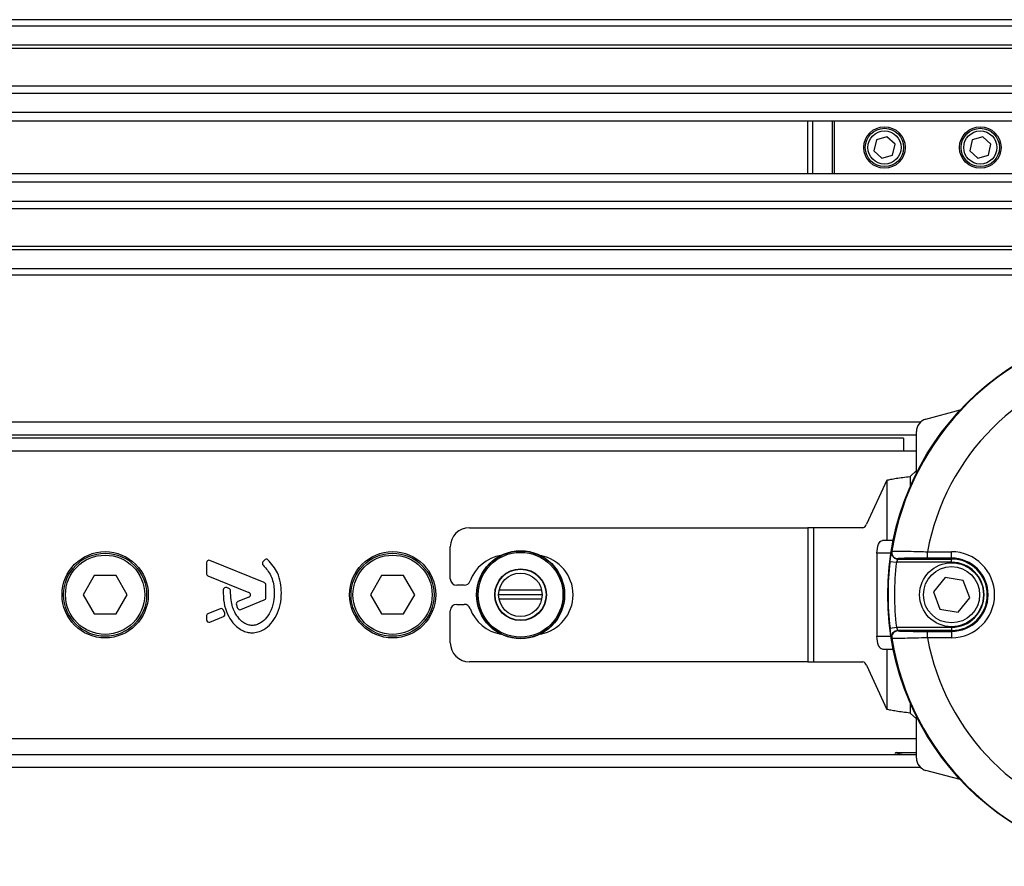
# Model space of a CAD drawing. Header units: millimetres. Extents: x 0 to 420, y 0 to 297.
# Tile 51 of 84: x 203 to 215, y 256 to 266. Entities that reach past the tile are written whole.
import ezdxf

# ---------------------------------------------------------------- set-up
doc = ezdxf.new("R2010")
doc.units = ezdxf.units.MM

msp = doc.modelspace()

# ---------------------------------------------------------------- linework, layer by layer
at = {"color": 7, "linetype": 'Continuous', "lineweight": 25}
for p, q in [((217.27517, 266.14652), (62.72483, 266.14652)), ((217.27517, 266.06924), (62.72483, 266.06924)), ((217.27517, 265.83742), (62.72483, 265.83742)), ((217.27517, 265.79801), (62.72483, 265.79801)), ((217.27517, 265.34284), (189.03105, 265.34284)), ((217.27517, 265.25318), (189.12001, 265.25318)), ((217.27517, 265.02224), (189.25409, 265.02224)), ((217.27517, 264.91784), (189.28433, 264.91784)), ((213.02504, 264.28419), (213.02504, 264.91784)), ((213.08231, 264.91784), (213.08231, 264.28419)), ((213.32431, 264.28419), (213.32431, 264.91784)), ((213.34431, 264.91784), (213.34431, 264.28419)), ((213.85459, 264.69245), (213.82428, 264.56208)), ((213.98265, 264.73138), (213.85459, 264.69245)), ((214.0804, 264.63995), (213.98265, 264.73138)), ((215.01372, 264.69245), (214.98341, 264.56208)), ((215.14178, 264.73138), (215.01372, 264.69245)), ((215.23952, 264.63995), (215.14178, 264.73138)), ((213.82428, 264.56208), (213.92203, 264.47065)), ((214.05009, 264.50958), (214.0804, 264.63995)), ((214.98341, 264.56208), (215.08116, 264.47065)), ((215.20921, 264.50958), (215.23952, 264.63995)), ((213.92203, 264.47065), (214.05009, 264.50958)), ((215.08116, 264.47065), (215.20921, 264.50958)), ((217.27517, 264.28419), (189.30156, 264.28419)), ((217.27517, 264.17979), (189.30156, 264.17979)), ((217.27517, 263.94884), (189.30156, 263.94884)), ((217.27517, 263.85919), (189.30156, 263.85919)), ((217.27517, 263.40402), (189.30156, 263.40402)), ((217.27517, 263.36461), (189.30156, 263.36461)), ((217.27517, 263.13279), (189.30156, 263.13279)), ((217.27517, 263.05551), (189.30156, 263.05551)), ((214.45327, 261.31567), (214.86971, 261.42725)), ((214.38656, 261.27818), (189.30156, 261.27818)), ((214.33872, 261.12363), (189.30156, 261.12363)), ((214.18416, 261.08499), (189.30156, 261.08499)), ((214.18416, 261.08499), (214.18416, 260.93044)), ((214.33872, 260.66177), (214.33872, 261.16638)), ((214.33872, 260.93044), (202.97927, 260.93044)), ((214.33872, 260.69345), (214.26144, 260.62264)), ((214.26144, 260.62264), (214.26144, 260.49603)), ((213.9813, 260.57753), (213.73512, 260.04375)), ((213.9813, 260.57753), (213.9813, 259.84859)), ((208.93233, 260.00314), (213.02418, 260.00314)), ((213.02418, 260.00314), (213.02418, 258.38036)), ((213.09422, 260.00314), (213.02418, 260.00314)), ((213.09422, 260.00314), (213.09422, 258.38036)), ((213.69099, 260.00314), (213.09422, 260.00314)), ((213.9813, 259.84859), (213.92696, 259.84859)), ((214.05768, 259.84859), (213.9813, 259.84859)), ((208.7005, 259.38494), (208.7005, 259.77132)), ((213.86165, 259.69404), (213.86165, 258.68946)), ((214.02996, 259.69404), (213.86165, 259.69404)), ((214.47163, 259.63476), (214.47163, 259.71202)), ((214.47163, 259.71202), (214.76373, 259.71202)), ((214.76373, 259.63476), (214.76373, 259.71202)), ((205.74967, 259.5783), (205.74967, 259.45091)), ((206.44907, 259.33875), (205.79226, 259.60691)), ((206.45064, 259.61201), (206.434, 259.59206)), ((214.02022, 259.5948), (214.09691, 259.5853)), ((214.76373, 259.5853), (214.09691, 259.5853)), ((214.11442, 259.62393), (214.76373, 259.62393)), ((214.76373, 259.63476), (214.47163, 259.63476)), ((214.76373, 259.62393), (214.76373, 259.63476)), ((214.76373, 259.5853), (214.76373, 259.62393)), ((204.39092, 259.42358), (204.25708, 259.19175)), ((204.65861, 259.42358), (204.39092, 259.42358)), ((204.79246, 259.19175), (204.65861, 259.42358)), ((205.76889, 259.42229), (206.26346, 259.22037)), ((207.86831, 259.42358), (207.73446, 259.19175)), ((208.136, 259.42358), (207.86831, 259.42358)), ((208.26984, 259.19175), (208.136, 259.42358)), ((206.46829, 259.15751), (206.46829, 259.31014)), ((208.86722, 259.30766), (208.77778, 259.30766)), ((214.68532, 259.40058), (214.54367, 259.22827)), ((214.90538, 259.36407), (214.68532, 259.40058)), ((214.98379, 259.15524), (214.90538, 259.36407)), ((204.25708, 259.19175), (204.39092, 258.95993)), ((204.65861, 258.95993), (204.79246, 259.19175)), ((206.02278, 259.2673), (205.99671, 259.2782)), ((207.73446, 259.19175), (207.86831, 258.95993)), ((208.136, 258.95993), (208.26984, 259.19175)), ((209.81039, 259.19175), (209.28492, 259.19175)), ((209.80476, 259.24584), (209.29055, 259.24584)), ((214.54367, 259.22827), (214.62208, 259.01944)), ((206.26346, 259.16314), (206.1302, 259.10873)), ((206.16707, 259.01375), (206.44907, 259.12889)), ((208.77778, 259.07584), (208.86722, 259.07584)), ((209.80476, 259.13766), (209.29055, 259.13766)), ((214.84213, 258.98292), (214.98379, 259.15524)), ((204.39092, 258.95993), (204.65861, 258.95993)), ((205.91631, 259.0214), (205.76889, 258.96121)), ((205.9722, 258.96819), (205.9564, 259.00498)), ((207.86831, 258.95993), (208.136, 258.95993)), ((208.7005, 258.61219), (208.7005, 258.99856)), ((214.62208, 259.01944), (214.84213, 258.98292)), ((205.74967, 258.9326), (205.74967, 258.88934)), ((205.79226, 258.86073), (205.95549, 258.92737)), ((214.02022, 258.78871), (214.09691, 258.7982)), ((214.09691, 258.7982), (214.76373, 258.7982)), ((214.76373, 258.75957), (214.11442, 258.75957)), ((214.47163, 258.67148), (214.47163, 258.74875)), ((214.47163, 258.74875), (214.76373, 258.74875)), ((214.76373, 258.7982), (214.76373, 258.75957)), ((214.76373, 258.75957), (214.76373, 258.74875)), ((214.76373, 258.74875), (214.76373, 258.67148)), ((213.86165, 258.68946), (214.02996, 258.68946)), ((214.76373, 258.67148), (214.47163, 258.67148)), ((213.92696, 258.53491), (213.9813, 258.53491)), ((213.9813, 258.53491), (213.9813, 257.80598)), ((213.9813, 258.53491), (214.05768, 258.53491)), ((213.02418, 258.38036), (208.93233, 258.38036)), ((213.02418, 258.38036), (213.09422, 258.38036)), ((213.09422, 258.38036), (213.69099, 258.38036)), ((213.73512, 258.33976), (213.9813, 257.80598)), ((214.26144, 257.88747), (214.26144, 257.76087)), ((214.26144, 257.76087), (214.33872, 257.69006)), ((214.33872, 257.21712), (214.33872, 257.72174)), ((202.97927, 257.45306), (214.33872, 257.45306)), ((214.09481, 257.28237), (214.33872, 257.28237)), ((197.25622, 257.25987), (214.33872, 257.25987)), ((197.21119, 257.10532), (214.38656, 257.10532)), ((214.86971, 256.95625), (214.45327, 257.06784))]:
    msp.add_line(p, q, dxfattribs=at)
at = {"color": 7, "linetype": 'Continuous', "lineweight": 25, "flags": 128}
for points in [[(213.86165, 259.69404), (213.8629, 259.72419), (213.86662, 259.75318), (213.87265, 259.7799), (213.88078, 259.80332), (213.89067, 259.82254), (213.90197, 259.83683), (213.91422, 259.84562), (213.92696, 259.84859)], [(214.03814, 259.71349), (214.03995, 259.71626), (214.04137, 259.71843)], [(213.92696, 258.53491), (213.91422, 258.53788), (213.90197, 258.54668), (213.89067, 258.56096), (213.88078, 258.58018), (213.87265, 258.6036), (213.86662, 258.63032), (213.8629, 258.65931), (213.86165, 258.68946)], [(214.04137, 258.66508), (214.03956, 258.66784), (214.03814, 258.67001)]]:
    msp.add_lwpolyline(points, dxfattribs=at)
at = {"color": 7, "linetype": 'Continuous', "lineweight": 25}
for centre, radius in [((213.95234, 264.60101), 0.25114), ((213.95234, 264.60101), 0.23183), ((213.95234, 264.60101), 0.20092), ((215.11147, 264.60101), 0.25114), ((215.11147, 264.60101), 0.23183), ((215.11147, 264.60101), 0.20092), ((217.27517, 259.19175), 3.28386), ((204.52477, 259.19175), 0.52161), ((204.52477, 259.19175), 0.50229), ((204.52477, 259.19175), 0.47911), ((208.00215, 259.19175), 0.52161), ((208.00215, 259.19175), 0.50229), ((208.00215, 259.19175), 0.47911), ((209.55053, 259.19175), 0.53237), ((209.55053, 259.19175), 0.53235), ((209.55053, 259.19175), 0.52809), ((209.55053, 259.19175), 0.51266), ((214.76373, 259.19175), 0.38638), ((209.55053, 259.19175), 0.31315), ((209.55053, 259.19175), 0.3091), ((209.54765, 259.19175), 0.26274), ((214.76373, 259.19175), 0.34002)]:
    msp.add_circle(centre, radius, dxfattribs=at)
for centre, radius, start, end in [((217.27517, 259.19175), 3.27641, 99.250297, 170.749703), ((217.27517, 259.19175), 2.85141, 100.513123, 169.486877), ((214.49327, 261.16638), 0.15455, 105, 180), ((213.67993, 260.05944), 0.05737, 281.113376, 344.125005), ((208.93233, 259.77132), 0.23183, 90, 180), ((209.3931, 259.19175), 0.48297, 99.605208, 159.828729), ((209.7022, 259.19175), 0.48297, 280.67913, 79.32087), ((214.11442, 259.70121), 0.07726, 170.854629, 205.700522), ((214.11765, 259.70602), 0.07728, 170.765485, 269.989784), ((214.11444, 259.70122), 0.07729, 205.699884, 269.987532), ((214.76373, 259.19175), 0.52027, 270, 90), ((205.78058, 259.5783), 0.03091, 67.790712, 180), ((206.45774, 259.57226), 0.03091, 140.16689, 228.977091), ((206.47438, 259.59221), 0.03091, 48.805903, 140.16689), ((217.27517, 259.19175), 3.27981, 172.941261, 187.058739), ((217.27517, 259.19175), 3.20253, 172.941261, 187.058739), ((214.76373, 259.19175), 0.44301, 270, 90), ((214.76373, 259.19175), 0.43218, 270, 90), ((214.76373, 259.19175), 0.39355, 270, 90), ((205.78058, 259.45091), 0.03091, 180, 247.790711), ((206.43738, 259.31014), 0.03091, 0, 67.790712), ((208.77778, 259.38494), 0.07728, 180, 270), ((208.86722, 259.38494), 0.07728, 270, 339.828729), ((205.98478, 259.24969), 0.03091, 67.290493, 176.671349), ((206.01084, 259.23878), 0.03091, 0.034995, 67.290493), ((206.25178, 259.19175), 0.03091, 292.209261, 67.790711), ((206.14189, 259.08011), 0.03091, 112.209261, 196.934979), ((206.43738, 259.15751), 0.03091, 292.209291, 0), ((208.77778, 258.99856), 0.07728, 90, 180), ((208.86722, 258.99856), 0.07728, 20.171271, 90), ((205.78058, 258.9326), 0.03091, 112.209268, 180), ((205.928, 258.99278), 0.03091, 23.245837, 112.209268), ((205.9438, 258.95599), 0.03091, 292.209257, 23.245837), ((206.15538, 259.04237), 0.03091, 202.378703, 292.209291), ((209.3931, 259.19175), 0.48297, 200.171271, 260.394792), ((205.78058, 258.88934), 0.03091, 180, 292.209257), ((214.11442, 258.68229), 0.07727, 144.702509, 189.144529), ((214.11765, 258.67748), 0.07728, 90.010216, 189.234515), ((214.11444, 258.68228), 0.07729, 90.012696, 144.704211), ((208.93233, 258.61219), 0.23183, 180, 270), ((217.27517, 259.19175), 3.27641, 189.250297, 260.749703), ((217.27517, 259.19175), 2.85141, 190.513123, 259.486877), ((213.67993, 258.32406), 0.05737, 15.874995, 78.886624), ((214.0951, 257.26689), 0.01549, 91.080777, 206.931806), ((214.49327, 257.21712), 0.15455, 180, 255)]:
    msp.add_arc(centre, radius, start, end, dxfattribs=at)
for centre, major_axis, ratio, start_param, end_param in [((217.27517, 256.81062), (0, 4.60809), 0.86604739, 0.91276564, 0.91408404), ((217.27517, 261.57288), (0, 4.60809), 0.86604739, 2.22750861, 2.22882701), ((214.22623, 257.24374), (0.1315, -0.03863), 0.00479343, 3.10782516, 4.2435224)]:
    msp.add_ellipse(centre, major_axis=major_axis, ratio=ratio, start_param=start_param, end_param=end_param, dxfattribs=at)
for points in [[(213.9813, 260.57753), (213.99583, 260.58129), (214.0249, 260.5888), (214.09339, 260.60008), (214.17371, 260.61136), (214.2322, 260.61888), (214.26144, 260.62264)], [(214.26144, 257.76087), (214.2322, 257.76463), (214.17371, 257.77214), (214.09339, 257.78342), (214.0249, 257.7947), (213.99583, 257.80222), (213.9813, 257.80598)]]:
    msp.add_open_spline(points, degree=3, dxfattribs=at)
for points, knots in [([(214.02022, 259.5948), (214.02195, 259.60824), (214.0254, 259.63506), (214.03071, 259.6708), (214.03508, 259.69772), (214.03754, 259.71133), (214.03798, 259.71292), (214.03814, 259.71349)], [0, 0, 0, 0, 0.22191221, 0.44275024, 0.6617521, 0.8773894, 1, 1, 1, 1]), ([(214.04505, 259.66784), (214.04332, 259.67166), (214.03979, 259.6794), (214.03766, 259.69067), (214.03713, 259.69911), (214.03722, 259.70215), (214.03724, 259.70273)], [0, 0, 0, 0, 0.337786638, 0.686159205, 0.939997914, 1, 1, 1, 1]), ([(214.04137, 259.71843), (214.04657, 259.71899), (214.05695, 259.72011), (214.13094, 259.72), (214.23912, 259.71837), (214.35952, 259.71554), (214.43957, 259.71303), (214.47163, 259.71202)], [0, 0, 0, 0, 0.21287359, 0.42546251, 0.63920635, 0.85549824, 1, 1, 1, 1]), ([(206.43745, 259.54894), (206.4715, 259.50866), (206.54225, 259.42499), (206.5727, 259.27454), (206.56943, 259.13471), (206.54047, 259.01577), (206.48383, 258.91686), (206.41823, 258.85665), (206.35679, 258.82749), (206.31276, 258.81955), (206.27949, 258.82182), (206.24402, 258.82993), (206.20234, 258.8494), (206.15809, 258.88596), (206.12234, 258.93061), (206.08942, 258.98269), (206.06269, 259.04951), (206.04458, 259.13607), (206.04276, 259.20229), (206.04175, 259.2388)], [0, 0, 0, 0, 0.10898458, 0.22643075, 0.31013217, 0.40192043, 0.47943801, 0.54569368, 0.58480239, 0.62057823, 0.6379505, 0.65431901, 0.69660163, 0.73281682, 0.77364168, 0.81591419, 0.86145512, 0.92360935, 1, 1, 1, 1]), ([(206.65805, 259.21551), (206.65555, 259.25595), (206.65048, 259.33806), (206.6079, 259.48239), (206.53763, 259.56503), (206.49474, 259.61547)], [0, 0, 0, 0, 0.2744297, 0.55715603, 1, 1, 1, 1]), ([(214.11442, 259.62393), (214.11427, 259.62374), (214.11383, 259.62322), (214.11139, 259.61873), (214.10712, 259.60998), (214.10197, 259.59844), (214.0986, 259.58968), (214.09691, 259.5853)], [0, 0, 0, 0, 0.11947659, 0.33202034, 0.55185939, 0.77576469, 1, 1, 1, 1]), ([(214.47163, 259.63476), (214.44524, 259.63473), (214.3794, 259.63465), (214.28039, 259.63393), (214.1914, 259.63257), (214.13051, 259.63077), (214.12193, 259.62942), (214.11764, 259.62874)], [0, 0, 0, 0, 0.14488136, 0.36155244, 0.57533965, 0.78764269, 1, 1, 1, 1]), ([(205.95392, 259.25148), (205.95432, 259.19825), (205.95507, 259.09781), (205.99869, 258.96173), (206.0589, 258.86115), (206.12437, 258.79797), (206.18283, 258.7601), (206.23104, 258.74141), (206.27024, 258.73374), (206.31474, 258.73069), (206.37579, 258.73918), (206.45704, 258.77469), (206.53689, 258.8428), (206.60397, 258.94538), (206.64958, 259.07283), (206.65514, 259.1664), (206.65805, 259.21551)], [0, 0, 0, 0, 0.11735319, 0.22141323, 0.31240811, 0.3742876, 0.42130986, 0.46598312, 0.48783682, 0.50961399, 0.56460822, 0.62241534, 0.7039898, 0.79319256, 0.89144332, 1, 1, 1, 1]), ([(206.11232, 259.07111), (206.11475, 259.06348), (206.11912, 259.04981), (206.12445, 259.03649), (206.1268, 259.0306)], [0, 0, 0, 0, 0.558138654, 1, 1, 1, 1]), ([(214.03814, 258.67001), (214.03777, 258.67154), (214.03705, 258.67461), (214.03346, 258.69544), (214.02873, 258.72566), (214.02403, 258.75864), (214.02129, 258.78032), (214.02022, 258.78871)], [0, 0, 0, 0, 0.21190404, 0.42486415, 0.64104474, 0.86118213, 1, 1, 1, 1]), ([(214.09691, 258.7982), (214.09795, 258.79547), (214.10065, 258.78838), (214.10521, 258.77771), (214.10981, 258.76792), (214.11334, 258.7611), (214.11406, 258.76008), (214.11442, 258.75957)], [0, 0, 0, 0, 0.14001619, 0.36327889, 0.58147636, 0.79302006, 1, 1, 1, 1]), ([(214.11764, 258.75476), (214.11925, 258.75437), (214.12366, 258.75329), (214.16376, 258.7516), (214.24375, 258.75003), (214.35085, 258.74895), (214.43137, 258.74881), (214.47163, 258.74875)], [0, 0, 0, 0, 0.124712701, 0.340426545, 0.559188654, 0.779623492, 1, 1, 1, 1]), ([(214.47163, 258.67148), (214.42271, 258.66999), (214.32479, 258.66699), (214.19457, 258.66433), (214.09734, 258.66329), (214.04865, 258.66375), (214.04332, 258.66472), (214.04137, 258.66508)], [0, 0, 0, 0, 0.21982892, 0.43999401, 0.65884934, 0.87496666, 1, 1, 1, 1]), ([(214.16664, 257.26063), (214.15627, 257.26154), (214.1392, 257.26303), (214.12291, 257.26076), (214.11653, 257.25987)], [0, 0, 0, 0, 0.60809096, 1, 1, 1, 1])]:
    msp.add_open_spline(points, degree=3, knots=knots, dxfattribs=at)

doc.saveas('drawing.dxf')
